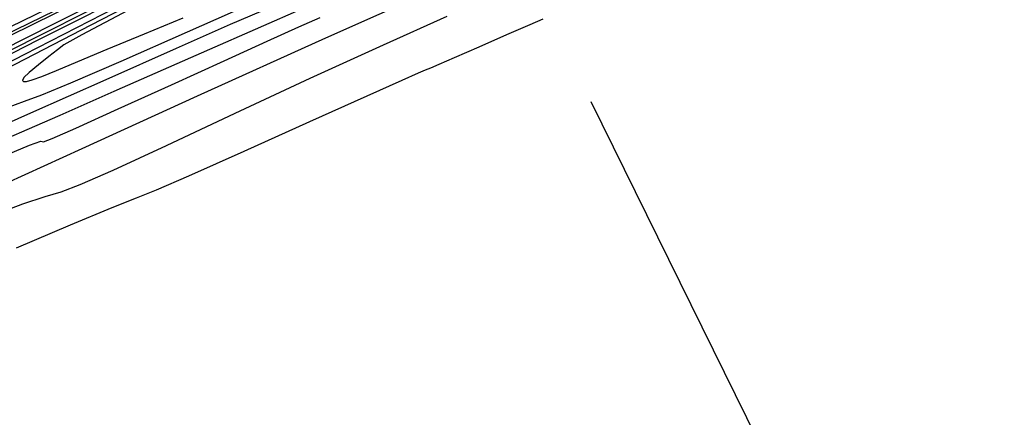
# Model space of a CAD drawing. Extents: x 3249832 to 3255657, y 13789405 to 13793316.
# Tile 67 of 256: x 3255003 to 3255049, y 13790387 to 13790405. Entities that reach past the tile are written whole.
import ezdxf

# ---------------------------------------------------------------- set-up
doc = ezdxf.new("R2010")
doc.units = 0
doc.header["$LTSCALE"] = 100
doc.header["$MEASUREMENT"] = 0
doc.linetypes.add('DASHED', pattern=[0.75, 0.5, -0.25])
for name, color, linetype in [('GRATIO_CON', 10, 'CONTINUOUS'), ('GRATIO_ICON', 7, 'CONTINUOUS'), ('PLAN', 7, 'CONTINUOUS'), ('TARGETS_EAST', 7, 'CONTINUOUS')]:
    doc.layers.add(name, color=color, linetype=linetype)

# ---------------------------------------------------------------- blocks, each defined once
blk = doc.blocks.new('Gratio_032316_contours')
at = {"layer": 'GRATIO_CON', "color": 5, "linetype": 'Continuous', "flags": 128}
blk.add_lwpolyline([(3255102.376, 13790454.514), (3255100.397, 13790453.348), (3255094.891, 13790450.473), (3255084.822, 13790445.409), (3255071.812, 13790438.943), (3255058.146, 13790432.178), (3255045.835, 13790426.086), (3255035.81, 13790421.121), (3255028.727, 13790417.609), (3255024.933, 13790415.721), (3255023.539, 13790415.016), (3255023.346, 13790414.902), (3255022.892, 13790414.661), (3255019.669, 13790413.075), (3255010.909, 13790408.8), (3254995.179, 13790401.142), (3254976.398, 13790392.004), (3254959.823, 13790383.94), (3254949.472, 13790378.903), (3254944.399, 13790376.446)], dxfattribs=at)
at = {"layer": 'GRATIO_CON', "color": 1, "linetype": 'Continuous', "flags": 128}
for points in [[(3255003.347, 13790394.739), (3255005.857, 13790395.805), (3255007.777, 13790396.603), (3255008.909, 13790397.053), (3255009.834, 13790397.422), (3255011.329, 13790398.065), (3255013.893, 13790399.21), (3255016.936, 13790400.581), (3255019.592, 13790401.78), (3255021.207, 13790402.503), (3255021.973, 13790402.839), (3255022.294, 13790402.974), (3255022.537, 13790403.079), (3255022.924, 13790403.247), (3255023.638, 13790403.559), (3255024.775, 13790404.051), (3255026.064, 13790404.611), (3255027.142, 13790405.082), (3255027.74, 13790405.35)], [(3255049.221, 13790427.313), (3255034.843, 13790420.291), (3255026.817, 13790416.371), (3255023.861, 13790414.924), (3255023.442, 13790414.709), (3255023.08, 13790414.513), (3255020.502, 13790413.236), (3255013.49, 13790409.805), (3255000.924, 13790403.68), (3254986.093, 13790396.441), (3254973.384, 13790390.202), (3254973.384, 13790390.202), (3254966.124, 13790386.563)], [(3255001.851, 13790396.094), (3255003.641, 13790396.771), (3255004.686, 13790397.11), (3255005.418, 13790397.334), (3255006.305, 13790397.665), (3255007.821, 13790398.33), (3255010.294, 13790399.477), (3255013.471, 13790400.968), (3255016.95, 13790402.589), (3255020.341, 13790404.138), (3255023.294, 13790405.468)], [(3255053.302, 13790429.121), (3255041.452, 13790423.349), (3255031.443, 13790418.462), (3255025.856, 13790415.735), (3255023.797, 13790414.729), (3255023.504, 13790414.582), (3255023.326, 13790414.483), (3255022.058, 13790413.852), (3255018.606, 13790412.16), (3255012.419, 13790409.142), (3255005.117, 13790405.578), (3254998.859, 13790402.506), (3254998.859, 13790402.506), (3254995.284, 13790400.714), (3254993.935, 13790399.987), (3254993.831, 13790399.857), (3254993.921, 13790399.82), (3254992.87, 13790399.213), (3254989.271, 13790397.339), (3254982.372, 13790393.822), (3254974.031, 13790389.588), (3254966.761, 13790385.886)], [(3255049.756, 13790427.147), (3255046.129, 13790425.427), (3255040.358, 13790422.636), (3255033.682, 13790419.384), (3255028.044, 13790416.632), (3255024.897, 13790415.095), (3255023.737, 13790414.529), (3255023.571, 13790414.448), (3255023.267, 13790414.292), (3255021.145, 13790413.217), (3255015.385, 13790410.304), (3255005.069, 13790405.091), (3254992.887, 13790398.93), (3254982.432, 13790393.628), (3254976.412, 13790390.546), (3254974.003, 13790389.272), (3254973.492, 13790388.949), (3254973.363, 13790388.815), (3254972.866, 13790388.497), (3254971.444, 13790387.717), (3254968.798, 13790386.327)], [(3255002.87, 13790397.725), (3255006.397, 13790399.337), (3255011.741, 13790401.771), (3255017.68, 13790404.463), (3255022.624, 13790406.679)], [(3255061.258, 13790432.257), (3255048.865, 13790426.37), (3255038.28, 13790421.325), (3255032.286, 13790418.473), (3255029.785, 13790417.288), (3255028.711, 13790416.778), (3255027.414, 13790416.151), (3255025.913, 13790415.42), (3255024.646, 13790414.801), (3255023.938, 13790414.455), (3255023.677, 13790414.328), (3255023.64, 13790414.307), (3255023.418, 13790414.191), (3255021.858, 13790413.398), (3255017.622, 13790411.254), (3255010.035, 13790407.419), (3255001.075, 13790402.888)], [(3255002.542, 13790398.91), (3255003.957, 13790399.494), (3255004.472, 13790399.673), (3255004.541, 13790399.655), (3255004.6, 13790399.643), (3255005.006, 13790399.799), (3255006.095, 13790400.278), (3255008.061, 13790401.167), (3255010.527, 13790402.29), (3255012.97, 13790403.403), (3255014.959, 13790404.306), (3255016.432, 13790404.969), (3255017.415, 13790405.408)], [(3255009.147, 13790406.49), (3255003.715, 13790403.685), (3254997.334, 13790400.389)], [(3255000.752, 13790399.529), (3255004.016, 13790400.984), (3255007.508, 13790402.54), (3255010.763, 13790403.986), (3255013.264, 13790405.09), (3255014.675, 13790405.702)], [(3255002.883, 13790401.225), (3255003.719, 13790401.525), (3255004.522, 13790401.817), (3255005.873, 13790402.372), (3255008.195, 13790403.384), (3255011.271, 13790404.749), (3255014.724, 13790406.289)], [(3255049.219, 13790425.816), (3255042.881, 13790422.833), (3255035.375, 13790419.265), (3255028.979, 13790416.216), (3255028.979, 13790416.216), (3255025.4, 13790414.513), (3255024.078, 13790413.892), (3255023.883, 13790413.813), (3255023.876, 13790413.828), (3255023.868, 13790413.842), (3255023.862, 13790413.853), (3255023.859, 13790413.858), (3255023.858, 13790413.858), (3255023.858, 13790413.857), (3255023.858, 13790413.856), (3255023.858, 13790413.856), (3255023.857, 13790413.856), (3255023.688, 13790413.768), (3255022.505, 13790413.157), (3255019.291, 13790411.501), (3255013.543, 13790408.539), (3255006.795, 13790405.057), (3255001.088, 13790402.102)], [(3255008.514, 13790405.727), (3255006.378, 13790404.606), (3255005.551, 13790404.139), (3255005.251, 13790403.911), (3255004.856, 13790403.595), (3255004.365, 13790403.209), (3255003.937, 13790402.857), (3255003.696, 13790402.621), (3255003.625, 13790402.493), (3255003.675, 13790402.44), (3255003.813, 13790402.441), (3255004.077, 13790402.511), (3255004.52, 13790402.672), (3255005.2, 13790402.95), (3255006.186, 13790403.364), (3255007.549, 13790403.935), (3255009.285, 13790404.653), (3255011.077, 13790405.387)]]:
    blk.add_lwpolyline(points, dxfattribs=at)
at = {"layer": 'GRATIO_ICON', "color": 7, "linetype": 'Continuous', "flags": 128}
for points in [[(3255002.992, 13790399.848), (3255003.852, 13790400.213), (3255005.374, 13790400.884), (3255007.869, 13790401.988), (3255011.432, 13790403.56), (3255015.293, 13790405.259), (3255018.467, 13790406.651)], [(3255053.55, 13790428.36), (3255041.756, 13790422.753), (3255031.705, 13790417.959), (3255031.705, 13790417.959), (3255026.084, 13790415.28), (3255024.012, 13790414.295), (3255023.714, 13790414.156), (3255023.57, 13790414.083), (3255022.571, 13790413.575), (3255019.858, 13790412.203), (3255015.001, 13790409.747), (3255009.264, 13790406.846), (3255004.341, 13790404.349), (3255001.506, 13790402.897), (3255000.372, 13790402.298), (3255000.131, 13790402.145), (3254999.975, 13790402.033), (3254999.07, 13790401.537), (3254996.579, 13790400.232), (3254992.076, 13790397.899), (3254986.78, 13790395.157), (3254982.321, 13790392.836), (3254979.909, 13790391.549)]]:
    blk.add_lwpolyline(points, dxfattribs=at)

msp = doc.modelspace()

# ---------------------------------------------------------------- linework, layer by layer
at = {"layer": 'PLAN', "color": 8, "linetype": 'DASHED'}
msp.add_line((3253637.88, 13793227.22), (3255477.47, 13789493.09), dxfattribs=at)

# ---------------------------------------------------------------- block references
at = {"layer": 'TARGETS_EAST'}
msp.add_blockref('Gratio_032316_contours', (0, 0), dxfattribs=at)

doc.saveas('drawing.dxf')
